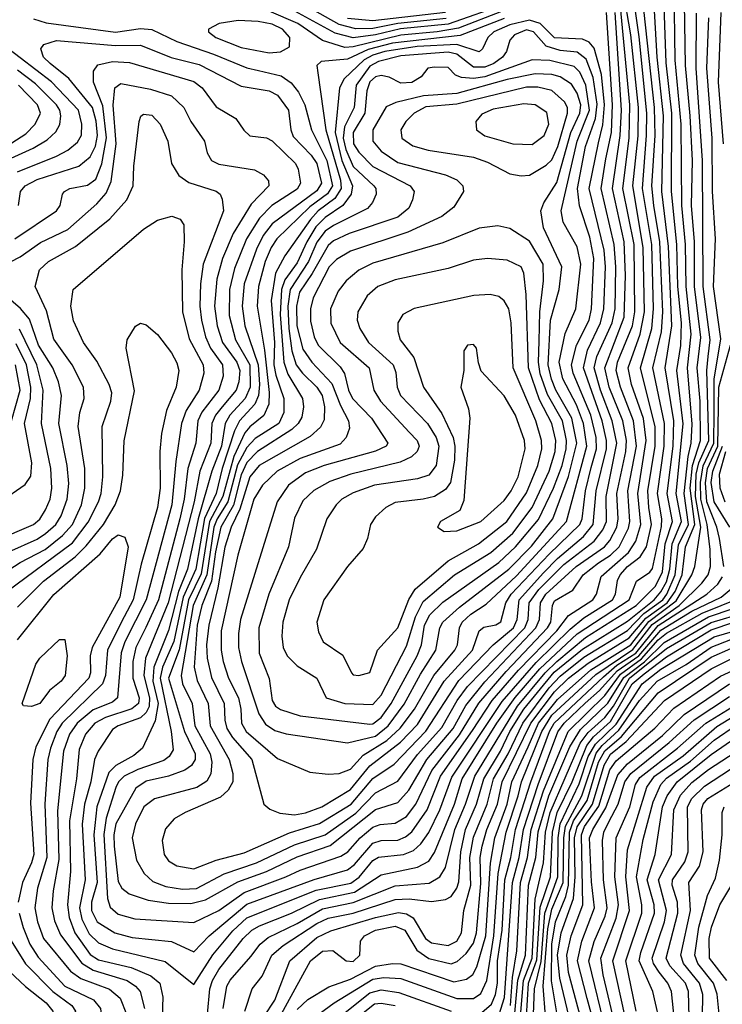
# Model space of a CAD drawing. Extents: x 997026 to 1115308, y 536381 to 619039.
# Tile 159 of 256: x 1017973 to 1020484, y 585480 to 588999. Entities that reach past the tile are written whole.
import ezdxf

# ---------------------------------------------------------------- set-up
doc = ezdxf.new("R2010")
doc.units = 0

msp = doc.modelspace()

# ---------------------------------------------------------------- linework, layer by layer
at = {"layer": '0CON20XD'}
for points in [[(1018696.8, 587615), (1018672.7, 587585), (1018659.4, 587555), (1018655.8, 587485), (1018616.4, 587385), (1018597, 587275), (1018503.6, 586915), (1018423.1, 586716.9), (1018416.3, 586655), (1018437, 586575), (1018436.2, 586543.8), (1018425, 586522.6), (1018405, 586503.8), (1018325.4, 586475), (1018305, 586461.8), (1018253.1, 586385), (1018240.2, 586355), (1018227.2, 586275), (1018204.7, 586195.3), (1018196, 586124), (1018207.4, 585925), (1018186.5, 585825), (1018194.5, 585784.5), (1018221.4, 585731.4), (1018255, 585700), (1018305, 585678.3), (1018493, 585633), (1018595, 585550), (1018663.4, 585656.6), (1018735, 585742.3), (1018785, 585788.3), (1019032.9, 585887.1), (1019156.9, 585913.1), (1019185.9, 585934.1), (1019235, 585993.8), (1019254.9, 586005.1), (1019345.3, 586014.7), (1019380.1, 586029.9), (1019407.3, 586052.7), (1019435, 586093.8), (1019475, 586174.3), (1019517.9, 586292.1), (1019698, 586562), (1019819.2, 586700.8), (1019940.1, 586819.9), (1019989.6, 586860.4), (1020091.6, 586925), (1020102.7, 586945), (1020110, 586995), (1020119.6, 587015), (1020145, 587044), (1020191.1, 587078.9), (1020213, 587115), (1020231.6, 587195), (1020222, 587255), (1020217.7, 587315), (1020244.6, 587475), (1020243.8, 587543.8), (1020191.6, 587755), (1020232.5, 587895), (1020238.9, 587965), (1020232, 588195), (1020198.6, 588395), (1020213.7, 588585), (1020214.3, 588665), (1020187.3, 588937.3), (1020159.2, 589129.2)], [(1018700.3, 585465), (1018713.7, 585545), (1018725, 585565.7), (1018798.9, 585651.1), (1018832.6, 585695), (1018861.2, 585718.8), (1018965, 585768.9), (1019055, 585821.4), (1019165, 585843.6), (1019315, 585902.8), (1019437, 585913), (1019474.7, 585935), (1019495, 585968.5), (1019528.6, 586105), (1019566.9, 586195), (1019599.6, 586295), (1019752, 586545), (1019850.9, 586665), (1019892.5, 586705), (1019995, 586790.7), (1020176.2, 586905), (1020245, 586973.6), (1020270.1, 587025), (1020280.6, 587125), (1020305.8, 587205), (1020286.8, 587305), (1020308.2, 587475), (1020310.6, 587565), (1020279.6, 587755), (1020304.4, 587905), (1020292.1, 588187.9), (1020267.7, 588385), (1020273.6, 588655), (1020251.3, 588865), (1020237.5, 589115)], [(1018778.1, 585455), (1018804.1, 585535), (1018839.5, 585580.5), (1018874.1, 585655), (1018915, 585689.5), (1019035, 585768.6), (1019075, 585787.3), (1019165, 585805.7), (1019315, 585853.9), (1019365, 585856.4), (1019445, 585846.8), (1019495, 585854.3), (1019515.4, 585864.6), (1019535, 585894.7), (1019542.2, 585917.8), (1019549.3, 586025), (1019566.4, 586105), (1019606.2, 586195), (1019631.6, 586285), (1019691.7, 586385), (1019725.2, 586455), (1019775.4, 586534.6), (1019883.7, 586666.3), (1019985, 586749.2), (1020145, 586848.7), (1020240.2, 586925), (1020265, 586953.4), (1020285, 586990.1), (1020297.1, 587035), (1020304.8, 587125), (1020337.9, 587205), (1020319.5, 587305), (1020344.1, 587554.1), (1020321.5, 587745), (1020335.6, 587834.4), (1020338.2, 587915), (1020324.8, 588044.8), (1020321.7, 588195), (1020302.8, 588385), (1020303.7, 588665), (1020283.8, 588845), (1020274.2, 589115)], [(1018845.9, 585435), (1018885, 585494.3), (1018938, 585635), (1019035, 585718.9), (1019085, 585742.8), (1019245, 585790.2), (1019327.3, 585807.3), (1019355, 585802.8), (1019379.1, 585789.1), (1019423.9, 585715), (1019445, 585699.5), (1019505, 585690.5), (1019535.1, 585704.9), (1019551.9, 585735), (1019560.4, 585815), (1019585.1, 585905), (1019582.4, 586005), (1019595, 586077.3), (1019644.2, 586195), (1019667, 586285), (1019719.2, 586375), (1019771, 586485), (1019865, 586610.8), (1019905, 586652.7), (1019989.8, 586720.2), (1020145, 586816.1), (1020204.1, 586875.9), (1020271.3, 586925), (1020286.5, 586945), (1020315.8, 587015), (1020328.2, 587121.8), (1020363.1, 587195), (1020347.4, 587305), (1020362.2, 587437.8), (1020372.7, 587485), (1020376.7, 587553.3), (1020360.3, 587755), (1020373.2, 587875), (1020354.6, 588045), (1020352.6, 588195), (1020339.7, 588335), (1020337.4, 588625), (1020316.4, 588853.6), (1020311.9, 589115)], [(1018867.7, 585372.3), (1019012.2, 585635), (1019055, 585669.2), (1019092.6, 585672.6), (1019140, 585635), (1019165, 585632.6), (1019188.4, 585655), (1019191.6, 585705), (1019205.3, 585725), (1019245, 585744.6), (1019315, 585759.6), (1019349.6, 585745), (1019392.9, 585672.9), (1019435, 585643.7), (1019515, 585624.8), (1019537.1, 585632.9), (1019568.9, 585661.1), (1019595, 585697.7), (1019606.2, 585735), (1019621.6, 585911.6), (1019619, 586005), (1019625.9, 586045), (1019642.6, 586105), (1019680.5, 586195), (1019698, 586275), (1019799.7, 586485), (1019885, 586596.2), (1019935.1, 586644.9), (1020005, 586699.4), (1020151, 586789), (1020210.8, 586859.2), (1020287.8, 586915), (1020315.5, 586955), (1020340.6, 587015), (1020353.1, 587115), (1020385.7, 587194.3), (1020369.5, 587325), (1020377.6, 587405), (1020406.8, 587495), (1020404.9, 587635.1), (1020394.6, 587755), (1020407, 587863), (1020385.1, 588045), (1020384.6, 588204.6), (1020374.6, 588334.6), (1020377.5, 588495), (1020369.7, 588655), (1020352.2, 588835), (1020348.1, 589135)], [(1017955, 588215.6), (1018104.5, 588315), (1018117.1, 588335), (1018125.4, 588374.6), (1018133.1, 588385), (1018152, 588395), (1018215, 588407.5), (1018245, 588429.2), (1018266.2, 588483.8), (1018283.6, 588576.4), (1018270.5, 588690.5), (1018237.2, 588775), (1018236.8, 588815), (1018252.6, 588837.4), (1018305, 588849.8), (1018365.7, 588845.7), (1018595, 588777.9), (1018624.7, 588755), (1018675, 588687.7), (1018745.6, 588645), (1018773.7, 588603.7), (1018795, 588583.8), (1018855, 588576.5), (1018875, 588566.2), (1018958.6, 588485), (1018968.4, 588465), (1018977, 588415), (1018965, 588393), (1018874.4, 588335), (1018830.4, 588289.6), (1018783.8, 588215), (1018740.9, 588109.1), (1018722.4, 588035), (1018721.9, 587941.9), (1018744.6, 587855), (1018795.6, 587765), (1018796.8, 587685), (1018779.3, 587645), (1018724.1, 587585), (1018706.9, 587555), (1018694.2, 587475), (1018659.9, 587385), (1018611, 587215), (1018572.2, 587035), (1018541.1, 586955), (1018504.4, 586815.6), (1018452, 586685), (1018448.6, 586635), (1018467.3, 586555), (1018457.2, 586492.8), (1018411.3, 586395), (1018380.5, 586369.5), (1018316.2, 586333.8), (1018291.6, 586308.4), (1018248.9, 586185), (1018237.8, 586085), (1018250.3, 585915), (1018229.6, 585845), (1018229.3, 585815), (1018250.2, 585775), (1018312.5, 585735), (1018375, 585718.8), (1018515, 585704), (1018595, 585667.8), (1018649.6, 585725), (1018785, 585837.9), (1019025, 585925.6), (1019145, 585960), (1019170.1, 585979.9), (1019235, 586055.4), (1019265, 586064.6), (1019325, 586066.6), (1019352, 586078), (1019375, 586096.7), (1019429.1, 586175), (1019477, 586295), (1019591.1, 586458.9), (1019661.4, 586565), (1019756.1, 586673.9), (1019893.1, 586815), (1019935, 586869.4), (1020021.9, 586925), (1020034.1, 586945), (1020051.2, 587008.8), (1020148.6, 587095), (1020175.5, 587134.5), (1020192.7, 587195), (1020181.9, 587305), (1020212, 587495), (1020202.8, 587572.8), (1020160.3, 587695), (1020148.3, 587755), (1020190.4, 587875), (1020205.8, 587955), (1020202, 588185), (1020164.6, 588405), (1020183.2, 588583.2), (1020184.3, 588685), (1020157.4, 588945), (1020129.5, 589105)], [(1017968.5, 588335), (1017975.9, 588385), (1017992.9, 588405), (1018035, 588427), (1018184.6, 588475.4), (1018225, 588508.9), (1018243.7, 588546.3), (1018250.5, 588585), (1018245.7, 588635.7), (1018233, 588685), (1018148.8, 588788.8), (1018081.9, 588841.9), (1018058.4, 588865), (1018048.2, 588895), (1018059.8, 588910.2), (1018105, 588923.8), (1018315, 588906.6), (1018405, 588907.5), (1018513.9, 588863.9), (1018615, 588838), (1018765, 588761), (1018865, 588744.8), (1018895, 588728.7), (1018933.8, 588675), (1018942.1, 588605), (1018951, 588581), (1019015, 588514), (1019034.6, 588485), (1019051.3, 588415), (1019035, 588387.3), (1018875, 588269.7), (1018843, 588227), (1018819.1, 588179.1), (1018775.8, 588054.2), (1018768.5, 587975), (1018778.2, 587905), (1018824.9, 587765), (1018830.1, 587695), (1018826.6, 587655), (1018813.9, 587625), (1018758.7, 587565), (1018740.5, 587529.5), (1018696.9, 587395), (1018675.2, 587305), (1018633.8, 587216.2), (1018602.9, 587035), (1018557.8, 586935), (1018523.7, 586776.3), (1018483.8, 586685), (1018475.2, 586645.2), (1018514.8, 586455.2), (1018521.1, 586388.9), (1018507.5, 586365), (1018488.5, 586351.5), (1018395, 586319.5), (1018346.6, 586295), (1018326.6, 586275), (1018316.9, 586255), (1018282.2, 586145), (1018273.9, 586086.1), (1018287.3, 585857.3), (1018296.7, 585826.7), (1018325, 585801.6), (1018385, 585784.8), (1018595, 585771.7), (1018685, 585814.8), (1018775, 585879.8), (1018924.2, 585935.8), (1018975, 585959.5), (1019121.1, 586008.9), (1019145.6, 586025), (1019189.4, 586075), (1019235, 586113.1), (1019261.9, 586121.9), (1019315, 586126.6), (1019355, 586151.1), (1019388.3, 586195), (1019445.8, 586315), (1019545, 586442.8), (1019613.8, 586556.2), (1019711.3, 586668.7), (1019859.9, 586825), (1019871, 586845), (1019877.3, 586905), (1019885, 586921.4), (1019949.7, 586960.3), (1019986.8, 587015), (1020042, 587058), (1020084.6, 587085.4), (1020115.6, 587115), (1020148.8, 587181.2), (1020153.2, 587205), (1020146.6, 587315), (1020177.2, 587475), (1020167, 587565), (1020120.9, 587685), (1020105.3, 587745), (1020109.6, 587775), (1020163.1, 587905), (1020172.2, 587955), (1020169.8, 588195), (1020128.2, 588395), (1020151.2, 588575), (1020153.9, 588693.9), (1020120.1, 589045)], [(1019715, 589056.3), (1019505, 588983.1), (1019334.5, 588965.5), (1019245, 588944.8), (1019165, 588934.1), (1019100.6, 588950.6), (1018943.4, 589036.6)], [(1019496.8, 589003.2), (1019324.7, 588985.3), (1019235, 588967.8), (1019175, 588965.5), (1019115, 588981.9), (1018997.5, 589047.5)], [(1018021.9, 589001.9), (1018067.5, 588987.5), (1018315, 588954.7), (1018405, 588966.8), (1018445, 588964.1), (1018535, 588920.5), (1018666.1, 588876.1), (1018785, 588826.2), (1018826.9, 588816.9), (1018907.9, 588797.9), (1018942.8, 588772.8), (1018970, 588740), (1018992, 588695), (1019015.9, 588605), (1019070.8, 588495), (1019090.5, 588405), (1019073.4, 588376.6), (1019010.2, 588329.8), (1018892.3, 588215), (1018872.1, 588185), (1018850.9, 588135), (1018826.2, 588045), (1018821.4, 587975), (1018847.7, 587817.7), (1018864.1, 587665.9), (1018862.9, 587625), (1018845.8, 587584.2), (1018795, 587543.9), (1018777.6, 587522.4), (1018738.1, 587438.1), (1018699.3, 587295), (1018651.6, 587205), (1018621.5, 587018.5), (1018576.2, 586925), (1018542.9, 586747.1), (1018505.4, 586645), (1018561.8, 586455), (1018600.3, 586375), (1018600.7, 586355), (1018587.2, 586332.8), (1018562.9, 586317.1), (1018504.9, 586295.1), (1018425, 586277.3), (1018387.8, 586252.2), (1018316.1, 586125), (1018309, 586085), (1018310.5, 586045), (1018325, 585919.1), (1018337.9, 585895), (1018364.2, 585874.2), (1018431.8, 585851.8), (1018505, 585841), (1018585, 585840.4), (1018636.8, 585853.2), (1018753.1, 585916.9), (1018855.6, 585954.4), (1018965, 586007.2), (1019083.2, 586046.8), (1019245, 586175.4), (1019325, 586200.7), (1019364.4, 586245.6), (1019427.6, 586355), (1019522.1, 586465), (1019567.3, 586547.3), (1019635, 586632), (1019818.2, 586825), (1019830.9, 586855), (1019834.5, 586915), (1019853.5, 586945), (1019961.4, 587045), (1020063.1, 587115), (1020082.5, 587137.5), (1020107, 587185), (1020112.1, 587215), (1020107.5, 587305), (1020139.4, 587455), (1020141.7, 587495), (1020128.9, 587565), (1020080.2, 587685), (1020064, 587755), (1020133.8, 587935), (1020138.3, 588085), (1020133.6, 588205), (1020091.3, 588395), (1020119.7, 588585), (1020123.8, 588675), (1020101.1, 589025)], [(1018555, 585891.7), (1018605, 585894.1), (1018703.6, 585946.4), (1018819.2, 585985), (1018955, 586049.8), (1019065, 586085.6), (1019175, 586162.9), (1019245, 586235.5), (1019325, 586277), (1019395, 586373.1), (1019481.5, 586468.5), (1019536.4, 586565), (1019573.7, 586615), (1019778, 586825), (1019790, 586855), (1019793.5, 586915), (1019828.3, 586961.7), (1019918.2, 587051.8), (1020026.6, 587135), (1020057.7, 587175), (1020070.4, 587205), (1020068.9, 587295), (1020107.2, 587485), (1020091, 587565), (1020048.5, 587675), (1020026.2, 587755), (1020035.6, 587794.4), (1020090.2, 587915), (1020101, 587965), (1020103.7, 588115), (1020098, 588195), (1020051.3, 588395), (1020068.5, 588501.5), (1020088, 588595), (1020092.1, 588695), (1020070.9, 589025)], [(1018644, 585445), (1018652.4, 585535), (1018661.5, 585565), (1018685, 585604), (1018771.8, 585715), (1018803.2, 585745), (1018830.2, 585759.8), (1018945, 585805.3), (1019045, 585854.7), (1019169.4, 585880.6), (1019265, 585942.3), (1019395, 585969.8), (1019435, 585991.7), (1019455, 586022.2), (1019526.8, 586195), (1019554.5, 586285), (1019677.8, 586485), (1019743.7, 586576.3), (1019831.8, 586678.2), (1019965, 586803.5), (1020151.8, 586925), (1020178.1, 586991.9), (1020225, 587023.8), (1020235, 587037.2), (1020267.4, 587187.4), (1020268.2, 587215), (1020252.3, 587305), (1020276.8, 587475), (1020277.5, 587555), (1020235.8, 587755), (1020266.8, 587883.2), (1020271.5, 587955), (1020261.2, 588205), (1020239.8, 588335), (1020232.5, 588405), (1020244.2, 588585), (1020242.3, 588685), (1020203.3, 589035)], [(1019695, 589027.5), (1019541, 588969), (1019465, 588954.9), (1019335, 588943.6), (1019165, 588901.2), (1019135, 588899.4), (1019054.7, 588924.7), (1018966.8, 588985), (1018865, 589028.8)], [(1018965, 585461.5), (1019003.2, 585496.8), (1019078.1, 585541.9), (1019155, 585570.1), (1019245, 585616.5), (1019305, 585625.8), (1019335, 585624.3), (1019525, 585560.2), (1019570.3, 585569.7), (1019593.2, 585586.8), (1019606.6, 585613.4), (1019638.6, 585725), (1019655.3, 585984.7), (1019671.7, 586075), (1019715.1, 586195), (1019732.5, 586275), (1019790, 586400), (1019827.1, 586485), (1019895, 586569.2), (1020014.3, 586675), (1020157.5, 586765), (1020222.1, 586847.9), (1020318.8, 586921.2), (1020375.9, 587015), (1020386, 587045), (1020407.2, 587185), (1020388.7, 587295), (1020391.4, 587375), (1020400, 587415), (1020435.7, 587495), (1020428.5, 587745), (1020434, 587795), (1020441.2, 587855), (1020415.9, 588045), (1020413.8, 588495), (1020390.8, 588825), (1020392.5, 589022.5)], [(1019495.3, 589024.7), (1019235, 588994.3), (1019145, 589003.2)], [(1020488.1, 588555), (1020470.4, 588775), (1020479.7, 589025)], [(1019705, 589003.1), (1019547.2, 588942.8), (1019305, 588914.9), (1019218.2, 588891.8), (1019145, 588857.4), (1019050.7, 588849.3), (1019035.6, 588835), (1019038.2, 588808.2), (1019067.3, 588605), (1019119.2, 588425), (1019122.1, 588395), (1019099.9, 588360.1), (1019040, 588315), (1019011.9, 588285), (1018920.9, 588155), (1018887.7, 588092.3), (1018872.3, 587995), (1018883.2, 587845), (1018881.7, 587765), (1018888.4, 587728.4), (1018917.6, 587645), (1018917.6, 587595), (1018898.6, 587555), (1018815, 587502.3), (1018785, 587469.6), (1018751.7, 587408.3), (1018732.8, 587335), (1018716.3, 587275), (1018678.6, 587215), (1018667.2, 587185), (1018641.9, 587015), (1018593.2, 586905), (1018549.5, 586655), (1018554.5, 586625), (1018589.7, 586555), (1018599.2, 586475), (1018653.6, 586375), (1018659.3, 586345), (1018656.2, 586303.8), (1018642.2, 586277.8), (1018606.2, 586255), (1018455, 586214), (1018416.8, 586185), (1018386.6, 586125), (1018375.2, 586075), (1018390, 585995), (1018417.4, 585947.4), (1018449.1, 585919.1), (1018495, 585900.8), (1018555, 585891.7)], [(1018595, 585964.3), (1018675, 585994.8), (1018775, 586021.2), (1018937.6, 586092.4), (1019045, 586125.9), (1019158.2, 586195), (1019235, 586286.5), (1019311.6, 586338.4), (1019425, 586456.2), (1019543, 586637), (1019665.4, 586764.6), (1019738.2, 586825), (1019751.2, 586855), (1019758.3, 586925), (1019845, 587021.3), (1019895, 587073.6), (1019988.2, 587151.8), (1020023, 587195), (1020033.8, 587315), (1020070.6, 587465), (1020070.8, 587495), (1020055.3, 587565), (1019987.8, 587755), (1020002.8, 587817.2), (1020048.8, 587915), (1020061.2, 587965), (1020066.8, 588115), (1020061.9, 588175), (1020007.9, 588395), (1020041.4, 588558.6), (1020057.4, 588622.6), (1020063.6, 588695), (1020052.3, 588802.3), (1020026.8, 588896.8), (1020008.1, 588918.1), (1019985, 588929.5), (1019885, 588934.2), (1019833.4, 588985), (1019795, 588996.6), (1019725, 588980.6), (1019667.5, 588955), (1019646.4, 588935), (1019627.3, 588895), (1019615, 588884.2), (1019535, 588910), (1019393.4, 588903.4), (1019277.7, 588885), (1019235, 588872.3), (1019204.4, 588855), (1019132.7, 588787.3), (1019115.8, 588755), (1019100.7, 588595), (1019124.9, 588495.1), (1019161.9, 588405), (1019157.3, 588375), (1019128.2, 588335), (1019065, 588292.2), (1019031.6, 588258.4), (1018998.8, 588205), (1018965, 588129.8), (1018920.5, 588069.5), (1018908.6, 588035), (1018904.5, 587945), (1018917.2, 587775), (1018931.4, 587731.4), (1018983.7, 587645), (1018987.7, 587615), (1018981.3, 587578.7), (1018968, 587555), (1018946.1, 587533.9), (1018823.4, 587455), (1018785, 587416.2), (1018765, 587372.2), (1018736.6, 587263.4), (1018692.3, 587185), (1018673.1, 587096.9), (1018658.5, 586991.5), (1018624.5, 586905), (1018607.2, 586835), (1018596.9, 586685), (1018607.6, 586637.6), (1018646.9, 586555), (1018653.2, 586475), (1018721.5, 586355), (1018735.2, 586305), (1018735.2, 586275), (1018718.4, 586245), (1018690.5, 586219.5), (1018564.5, 586165.5), (1018525, 586142.7), (1018493.6, 586106.4), (1018481.8, 586065), (1018489.7, 586015), (1018505, 585992.3), (1018535, 585974.7), (1018595, 585964.3)], [(1018865, 588880.6), (1018905, 588883.6), (1018937.9, 588902.1), (1018938.2, 588935), (1018912.4, 588965), (1018875, 588982.7), (1018825, 588992.2), (1018754.3, 588995.7), (1018685.7, 588985), (1018647.5, 588965), (1018647.3, 588955), (1018673.6, 588935), (1018765, 588899.7), (1018865, 588880.6)], [(1018985, 585402.8), (1019097, 585485), (1019235, 585569.9), (1019275, 585576), (1019335, 585571.5), (1019535, 585500.9), (1019595, 585500.2), (1019621.7, 585518.3), (1019642.4, 585565), (1019667.4, 585725), (1019683.2, 585946.8), (1019712, 586095), (1019754.5, 586224.5), (1019766.8, 586275), (1019839.3, 586455), (1019875, 586512.6), (1020032, 586658), (1020165, 586747.4), (1020233.4, 586836.6), (1020330.4, 586905), (1020411.4, 586985), (1020433.7, 587015), (1020442.4, 587045), (1020440.9, 587105), (1020429.6, 587195), (1020407.8, 587285), (1020406.3, 587345), (1020415.7, 587404.3), (1020453.8, 587485), (1020454.7, 587595.3), (1020455.7, 587714.3), (1020478.6, 587858.6), (1020452.4, 588045), (1020459.6, 588215), (1020449.4, 588385), (1020447.6, 588575), (1020429.4, 588825), (1020435.8, 589005)], [(1018955, 586157.2), (1018995, 586163.6), (1019053.3, 586185), (1019155, 586248), (1019225, 586332.6), (1019333.8, 586416.2), (1019395, 586479.2), (1019490.4, 586635), (1019591.8, 586745), (1019615.4, 586815), (1019631.9, 586828.1), (1019675, 586836.1), (1019693.2, 586846.8), (1019711, 586915), (1019729.8, 586945), (1019865, 587088.8), (1019974.9, 587195), (1019983.4, 587215), (1019995.1, 587315), (1020015, 587398.4), (1020034.4, 587465), (1020033.7, 587505), (1020013.9, 587585), (1019951.3, 587735), (1019945.3, 587765), (1019962.9, 587835), (1020008.2, 587925), (1020016.7, 587965), (1020024.7, 588145), (1020011, 588221), (1019974, 588334), (1019967.1, 588395), (1019994.9, 588545.1), (1020031, 588645), (1020036.9, 588696.9), (1020022.6, 588792.6), (1019997.4, 588857.4), (1019965, 588882.1), (1019905, 588889.2), (1019854.4, 588904.4), (1019810, 588955), (1019785, 588962), (1019741.9, 588945), (1019724.3, 588925), (1019712.4, 588885), (1019698.3, 588865), (1019667.9, 588842.1), (1019635, 588828.8), (1019595, 588828.9), (1019535.2, 588875.2), (1019505, 588882.3), (1019335, 588869.2), (1019255, 588849), (1019225, 588832.6), (1019175.3, 588765), (1019167.9, 588685), (1019133.9, 588616.1), (1019129.5, 588575), (1019138.5, 588535), (1019165, 588474.1), (1019238.4, 588405), (1019245.3, 588395), (1019246.6, 588375), (1019234.1, 588345), (1019216, 588324), (1019095, 588263.6), (1019065, 588242.4), (1019035, 588203.8), (1019005.1, 588135.1), (1018939.3, 588035), (1018931.9, 587975), (1018934.5, 587895), (1018945.5, 587815.5), (1018961.4, 587765), (1018983.2, 587735), (1019035.2, 587685), (1019053.6, 587655), (1019062.9, 587615), (1019061.7, 587568.3), (1019047.6, 587542.4), (1019010.7, 587509.3), (1018828.4, 587405), (1018795, 587365.2), (1018760.2, 587249.8), (1018728.9, 587185), (1018706.3, 587113.7), (1018681.5, 586968.5), (1018648.5, 586835), (1018641.2, 586765), (1018643.1, 586716.9), (1018658.2, 586648.2), (1018704, 586555), (1018706.3, 586495), (1018713.7, 586465), (1018733.3, 586433.3), (1018802.4, 586355), (1018845.4, 586195.4), (1018866.7, 586176.7), (1018903.2, 586163.2), (1018955, 586157.2)], [(1017965, 588454.5), (1018105, 588510.7), (1018145, 588532.4), (1018179.4, 588560.6), (1018193.5, 588586.5), (1018194.8, 588625), (1018182.7, 588675), (1018087, 588777), (1017918.3, 588905)], [(1019075, 586301.8), (1019115, 586304.2), (1019155, 586320.5), (1019200.4, 586369.6), (1019285, 586422.9), (1019332.9, 586467.1), (1019384.6, 586535), (1019453, 586655), (1019528.7, 586745), (1019537.5, 586765), (1019544.8, 586825), (1019554.8, 586845), (1019585, 586873.8), (1019640.5, 586909.5), (1019748.6, 587011.4), (1019927.4, 587205), (1020000.1, 587475), (1019988.1, 587555), (1019962.8, 587622.8), (1019914.4, 587715), (1019900.8, 587775), (1019922.4, 587877.6), (1019960.2, 587965), (1019979.2, 588125), (1019965, 588187.5), (1019915.2, 588275), (1019908.3, 588315), (1019965.1, 588565), (1020010.1, 588675), (1019997, 588765), (1019975, 588811), (1019955, 588831.2), (1019867.4, 588852.6), (1019805, 588855.2), (1019635.9, 588795), (1019595, 588788.5), (1019552, 588792), (1019530.7, 588800.7), (1019505, 588828.2), (1019455, 588829.6), (1019431.2, 588825), (1019408, 588795), (1019375, 588774.7), (1019335, 588772.2), (1019293.7, 588793.7), (1019265, 588798.8), (1019245, 588794.5), (1019225, 588776.6), (1019213.2, 588745), (1019206.2, 588665), (1019164.7, 588595), (1019166.2, 588555), (1019185, 588525.2), (1019235, 588473.5), (1019368.9, 588405), (1019382.7, 588385), (1019377.3, 588355), (1019364, 588325), (1019325, 588293.2), (1019151.1, 588235), (1019095, 588208.3), (1019075, 588191.9), (1019018.7, 588091.3), (1018972.5, 588025), (1018962.9, 587975), (1018964, 587904), (1018985, 587821.6), (1019017.3, 587775), (1019088.2, 587698.2), (1019119.3, 587619.3), (1019148.5, 587565), (1019151.4, 587538.6), (1019140.4, 587505), (1019118, 587482), (1018975, 587430), (1018893.2, 587385), (1018840.7, 587335), (1018809.7, 587285), (1018752.1, 587085), (1018693.5, 586815), (1018693.2, 586745), (1018699.8, 586705), (1018719.7, 586645), (1018755, 586574.6), (1018763.1, 586535), (1018766.1, 586485), (1018782, 586455), (1018895, 586358.7), (1019009.4, 586309.4), (1019075, 586301.8)], [(1017865, 588468.9), (1018020.9, 588539.1), (1018071.2, 588568.8), (1018102.6, 588597.4), (1018115.9, 588624.1), (1018119.8, 588655), (1018116.8, 588675), (1018104.8, 588695), (1018029.2, 588769.2), (1017965, 588818.9)], [(1019145, 586414.3), (1019245, 586438.4), (1019290.4, 586475), (1019347.4, 586552.6), (1019405, 586659.8), (1019460.8, 586745), (1019474.5, 586825), (1019484.8, 586845), (1019545, 586899.7), (1019720.7, 587035), (1019802.4, 587117.6), (1019878.8, 587215), (1019934, 587366), (1019964.6, 587485), (1019946, 587575), (1019889.5, 587675), (1019873.8, 587713.8), (1019861.6, 587765), (1019870.7, 587925), (1019901.5, 588035), (1019910.4, 588115), (1019844.8, 588255), (1019835.5, 588315), (1019846.2, 588343.8), (1019892.9, 588417.1), (1019943.4, 588595), (1019975.4, 588665), (1019978.5, 588695), (1019965, 588735.9), (1019945, 588768.3), (1019905, 588794.6), (1019875, 588803.3), (1019815, 588805.3), (1019715.2, 588784.8), (1019535, 588734.5), (1019416.7, 588726.7), (1019317.8, 588702.2), (1019283.1, 588686.9), (1019234.8, 588605), (1019235.2, 588565), (1019265, 588528.6), (1019325, 588488.1), (1019494.4, 588444.4), (1019535, 588426.4), (1019556.9, 588405), (1019558.9, 588385), (1019525, 588328.2), (1019482.2, 588295), (1019360.8, 588239.2), (1019155, 588171.1), (1019105, 588141.2), (1019079.5, 588115), (1019021.5, 588005), (1019012.3, 587965), (1019011.8, 587921.8), (1019025.1, 587865.1), (1019040.2, 587835), (1019118.5, 587758.5), (1019133.7, 587733.7), (1019148.7, 587675), (1019162.8, 587645), (1019230.7, 587575), (1019288.8, 587485), (1019282.7, 587475), (1019245, 587457.2), (1019060.9, 587405), (1018995, 587378.8), (1018934.3, 587335), (1018893.5, 587275), (1018762.4, 586855), (1018754.8, 586805.2), (1018754.8, 586755), (1018765.2, 586705), (1018827.9, 586517.9), (1018851.5, 586481.5), (1018885, 586458.3), (1018925, 586446.9), (1019145, 586414.3)], [(1017905.5, 588115), (1017975, 588151.3), (1018047.7, 588202.3), (1018145, 588248.9), (1018249.2, 588340.8), (1018281.8, 588378.2), (1018299.3, 588420.7), (1018318.1, 588555), (1018307.1, 588692.9), (1018313, 588755), (1018335, 588771.2), (1018441, 588751), (1018515, 588726.5), (1018560, 588685), (1018585.2, 588635.2), (1018633.1, 588565), (1018642.6, 588522.6), (1018658.6, 588495), (1018685, 588482), (1018811.7, 588461.7), (1018844.2, 588444.2), (1018862.3, 588422.3), (1018863.3, 588405), (1018800.5, 588339.5), (1018736.4, 588235), (1018697.4, 588145), (1018678.1, 588071.9), (1018669.3, 587975), (1018678.5, 587905), (1018698, 587845), (1018748.7, 587775), (1018759.6, 587745), (1018756.6, 587705), (1018746.2, 587675), (1018696.8, 587615)], [(1017945, 588559.1), (1017995, 588590.4), (1018027.8, 588625), (1018047.5, 588665), (1018036.6, 588695), (1017968.6, 588765)], [(1019765, 588440.4), (1019795, 588442.5), (1019855, 588478.9), (1019875, 588498.4), (1019896.9, 588545), (1019930.5, 588665), (1019931.1, 588685), (1019920.5, 588705), (1019875, 588746.2), (1019825, 588757), (1019785, 588757.4), (1019535, 588697.3), (1019425, 588687.1), (1019382.4, 588665), (1019353.4, 588635), (1019335.3, 588605), (1019338.9, 588575), (1019377.7, 588547.7), (1019432.9, 588532.9), (1019595, 588507.7), (1019645, 588490), (1019725, 588447.9), (1019765, 588440.4)], [(1019805, 588552.7), (1019847.9, 588585), (1019863.9, 588625), (1019856.9, 588666.9), (1019815.5, 588695), (1019775, 588698), (1019665, 588678.4), (1019625, 588661.5), (1019603.1, 588635), (1019605.7, 588605), (1019635, 588584), (1019735, 588555.3), (1019805, 588552.7)], [(1017868.7, 586991.3), (1017975, 587058.7), (1018063.5, 587105), (1018126.1, 587155), (1018161.6, 587195), (1018193.5, 587265), (1018205.8, 587325), (1018205.5, 587395), (1018182.1, 587545), (1018187.3, 587595), (1018203, 587645), (1018200.7, 587685), (1018160, 587765), (1018095, 587856.5), (1018068.7, 587958.7), (1018028.2, 588045), (1018044, 588105), (1018076.2, 588135), (1018172.2, 588187.8), (1018295, 588286.9), (1018355.9, 588355), (1018378.4, 588405), (1018380.5, 588475), (1018399.5, 588635), (1018405.6, 588654.4), (1018415, 588661.4), (1018445, 588657.8), (1018475.6, 588625), (1018502.2, 588565), (1018515.4, 588485), (1018542, 588442), (1018577.2, 588417.2), (1018675, 588386.2), (1018688.9, 588375), (1018697.1, 588357.1), (1018701.2, 588315), (1018628.7, 588125), (1018618.7, 588055), (1018617.4, 587975), (1018622.2, 587925), (1018637, 587865), (1018654.9, 587825), (1018697.3, 587765), (1018700.2, 587725), (1018684.5, 587675), (1018624.4, 587595.6), (1018609.5, 587565), (1018603.1, 587485), (1018574, 587395), (1018560.8, 587285), (1018545.2, 587214.8), (1018469.1, 586925), (1018423.5, 586826.5), (1018388.1, 586755), (1018377.6, 586705), (1018377.4, 586645), (1018400, 586575), (1018397.9, 586555), (1018373.7, 586536.3), (1018279.7, 586505), (1018241.1, 586485), (1018207.6, 586445), (1018185, 586390.5), (1018175.4, 586285), (1018150.9, 586135), (1018155.1, 585954.9), (1018143.4, 585835), (1018149.5, 585789.5), (1018169.9, 585735), (1018225, 585657.8), (1018255, 585639), (1018370.8, 585610.8), (1018442, 585582), (1018473.8, 585555), (1018484.8, 585505.2)], [(1017927.5, 586955), (1018161.3, 587128.7), (1018217.5, 587202.5), (1018254.8, 587275), (1018263.9, 587305), (1018269.8, 587365), (1018267.7, 587545), (1018298.4, 587635), (1018301.9, 587665), (1018292.3, 587695), (1018248.3, 587778.3), (1018200.9, 587845), (1018165, 587922), (1018156.2, 587975), (1018164.4, 588035), (1018415, 588250), (1018465, 588282.5), (1018516.4, 588296.4), (1018546.3, 588286.3), (1018559.4, 588265), (1018560.7, 588205), (1018552, 588105), (1018554.8, 587954.8), (1018578.2, 587858.2), (1018628.9, 587765), (1018631.5, 587735), (1018614.4, 587675), (1018568.2, 587601.8), (1018551.1, 587555), (1018530.6, 587419.4), (1018517.3, 587265), (1018424.9, 586925.1), (1018349.2, 586775), (1018335.5, 586735.5), (1018322.7, 586575), (1018305, 586559.5), (1018235, 586531.9), (1018178.9, 586485), (1018151.3, 586445), (1018129.7, 586385), (1018108.4, 586171.6), (1018112.5, 585997.5), (1018092.3, 585885), (1018088, 585825), (1018097.7, 585777.7), (1018118.4, 585728.4), (1018195, 585626.6), (1018235, 585601.4), (1018356.5, 585565), (1018386.8, 585545), (1018403, 585525), (1018418.5, 585465)], [(1019225, 586480.6), (1019235, 586482.1), (1019264.5, 586505), (1019300.6, 586555), (1019393.2, 586725), (1019408.6, 586765), (1019419.8, 586835), (1019438.5, 586871.5), (1019485, 586916.5), (1019685, 587059.3), (1019745.7, 587115), (1019827.3, 587212.7), (1019881.5, 587325), (1019911.5, 587405), (1019926.5, 587465), (1019927.6, 587495), (1019912.6, 587565), (1019859.1, 587659.1), (1019833.4, 587733.4), (1019827.3, 587775), (1019829.7, 587849.7), (1019831.6, 587955), (1019845.4, 588065), (1019844.3, 588125), (1019795, 588206.6), (1019725, 588252.3), (1019682.2, 588262.2), (1019615, 588254.1), (1019485, 588201.6), (1019235, 588128.3), (1019185, 588103.1), (1019139.4, 588065), (1019111.1, 588028.9), (1019084.4, 587965), (1019084.5, 587914.5), (1019118.6, 587845), (1019222.3, 587755), (1019239, 587675), (1019262, 587635), (1019365.2, 587525), (1019393.9, 587495), (1019400.7, 587475), (1019393.2, 587455), (1019373.7, 587436.3), (1019332.6, 587417.4), (1019156.1, 587373.9), (1019081.4, 587348.6), (1019023.8, 587316.2), (1018985, 587279.6), (1018955, 587216.9), (1018933.9, 587115), (1018863.7, 586945), (1018828.1, 586825), (1018829.2, 586735), (1018864.1, 586644.1), (1018875.2, 586565.2), (1018887.3, 586545), (1018905, 586533.5), (1018975, 586511.2), (1019225, 586480.6)], [(1019235, 586551.5), (1019265, 586584.3), (1019355, 586759.7), (1019388.2, 586865), (1019415, 586919), (1019527.4, 587015), (1019656.8, 587095), (1019735, 587163.9), (1019805, 587254.8), (1019865.3, 587385), (1019886.5, 587455), (1019889.3, 587495), (1019875.3, 587555), (1019830.4, 587640.4), (1019791.1, 587755), (1019783.6, 588016.4), (1019775, 588093.3), (1019765.2, 588115.2), (1019715, 588139.8), (1019645.3, 588144.7), (1019595, 588139.7), (1019505, 588110), (1019315, 588068.9), (1019253.6, 588045), (1019215, 588011.5), (1019181.6, 587955), (1019179.4, 587925), (1019188.2, 587895), (1019220, 587845), (1019307.8, 587765), (1019317.9, 587737.9), (1019322.3, 587685), (1019334.3, 587655), (1019430, 587555), (1019461.2, 587505), (1019471.3, 587475), (1019461.1, 587405), (1019435, 587370.7), (1019395, 587357.4), (1019241.1, 587335), (1019165, 587308), (1019124.6, 587285), (1019103.8, 587265), (1019071.1, 587215), (1019033.9, 587106.1), (1018975, 587005.5), (1018936.1, 586925), (1018913.9, 586845), (1018910.2, 586795), (1018914.2, 586755), (1018929.4, 586725), (1018965, 586689.1), (1019035.5, 586645), (1019068, 586575), (1019135, 586555.2), (1019235, 586551.5)], [(1017933.7, 587096.3), (1018035, 587142), (1018065, 587162.5), (1018102.2, 587195), (1018121.2, 587225), (1018142.9, 587285), (1018148.5, 587341.5), (1018143, 587405), (1018112.3, 587555), (1018122.7, 587655), (1018111.7, 587705), (1018091.3, 587755), (1018040.7, 587835), (1018008.3, 587928.3), (1017976, 587966), (1017896.4, 588035)], [(1019185, 586654.4), (1019225, 586666.2), (1019251.5, 586745), (1019325, 586824.7), (1019363.3, 586926.7), (1019386.6, 586963.4), (1019505, 587064.8), (1019612.7, 587125), (1019713.8, 587205), (1019785, 587307.3), (1019824.4, 587405), (1019839.2, 587465), (1019838.5, 587495), (1019818.1, 587565), (1019736.3, 587755), (1019729.8, 587915), (1019720.7, 587965), (1019705, 587993.6), (1019685, 588009.6), (1019655, 588016.2), (1019596.7, 588013.3), (1019383, 587967), (1019342.5, 587945), (1019324.4, 587915), (1019324.6, 587885), (1019333.1, 587855), (1019382, 587792), (1019416.8, 587685), (1019481.4, 587591.4), (1019521.9, 587505), (1019528.1, 587475), (1019527.1, 587425), (1019513, 587345), (1019495, 587320), (1019455, 587295.2), (1019415.2, 587284.8), (1019315, 587273.3), (1019281.4, 587255), (1019245, 587222.2), (1019226.4, 587195), (1019216.5, 587145), (1019200.9, 587109.1), (1019145, 587044.3), (1019060.4, 586925), (1019035.5, 586845.5), (1019040.5, 586810.5), (1019058.1, 586775), (1019127.6, 586727.6), (1019158.6, 586665), (1019165, 586657.5), (1019185, 586654.4)], [(1017885, 587136.1), (1018022.2, 587195), (1018045, 587214.2), (1018065, 587246.8), (1018081.7, 587285), (1018088.4, 587325), (1018084.8, 587395), (1018050.8, 587555), (1018056.8, 587675), (1018033.7, 587765), (1017972.3, 587892.3)], [(1017965, 586898.9), (1018058.5, 586991.5), (1018171.2, 587078.8), (1018211.1, 587118.9), (1018272.2, 587195), (1018314.1, 587265), (1018333.7, 587315), (1018341.2, 587371.2), (1018346.6, 587493.4), (1018382.7, 587672.7), (1018353.1, 587825), (1018357.1, 587855), (1018387.1, 587902.9), (1018405, 587913.8), (1018425, 587908), (1018465, 587874), (1018515, 587808.5), (1018535, 587772.9), (1018541.4, 587745), (1018532.6, 587685), (1018498, 587602), (1018479.8, 587520.2), (1018473.9, 587455), (1018475.4, 587325), (1018465.1, 587254.9), (1018407.5, 587052.5), (1018378.7, 586925), (1018335.2, 586844.8), (1018286.8, 586745), (1018279.5, 586655), (1018269.3, 586625), (1018124.3, 586485), (1018106.1, 586455), (1018083.1, 586395), (1018073.6, 586355), (1018062.3, 586195), (1018070.1, 586005), (1018036.9, 585895), (1018027.1, 585825), (1018036, 585775), (1018058.4, 585715), (1018155, 585598), (1018191.8, 585571.8), (1018293.7, 585533.7), (1018332.1, 585502.1), (1018354.5, 585445)], [(1017903.2, 587275), (1017993, 587337), (1018013, 587367), (1018016.5, 587415), (1017990.4, 587555), (1018011.5, 587645), (1018012.7, 587685), (1017996.9, 587765), (1017960.2, 587839.8)], [(1019490, 587170), (1019535, 587171.9), (1019620.8, 587205), (1019705, 587280.2), (1019730.2, 587315), (1019755, 587365.4), (1019779.3, 587465), (1019777.1, 587495), (1019744.8, 587585), (1019705, 587654.6), (1019622.4, 587742.4), (1019612.3, 587772.3), (1019605.8, 587825), (1019595, 587838), (1019573.3, 587835), (1019560, 587815), (1019560, 587745), (1019550, 587685), (1019577.4, 587607.4), (1019581.9, 587575), (1019560.2, 587279.8), (1019545.7, 587244.3), (1019477.1, 587205), (1019466, 587185), (1019490, 587170)], [(1020489.3, 587045), (1020474.3, 587145), (1020464.9, 587185), (1020429, 587275), (1020423.9, 587343.9), (1020431.8, 587395), (1020468.4, 587475), (1020471.9, 587685), (1020513.5, 587835)], [(1017943.8, 587565), (1017974.9, 587675), (1017957.8, 587765)], [(1020511.1, 587185), (1020455.2, 587275.2), (1020444.6, 587345), (1020450.2, 587385), (1020484.6, 587475)], [(1020494.8, 587274.8), (1020476.1, 587325), (1020474, 587375), (1020496.9, 587455)], [(1017965, 586782.9), (1018095, 586943.9), (1018260.2, 587089.8), (1018305, 587143.7), (1018325, 587157.1), (1018348.9, 587148.9), (1018360.6, 587115), (1018330.6, 586935), (1018231.6, 586755), (1018225.2, 586725), (1018225.8, 586665), (1018219.5, 586645), (1018081.2, 586498.8), (1018030.2, 586399.8), (1018019.4, 586355), (1018011.8, 586198.2), (1018023, 586015), (1018015.4, 585985), (1017982.8, 585915), (1017968, 585845)], [(1019625, 585450.3), (1019659.6, 585480.4), (1019673.8, 585515), (1019680.2, 585555), (1019681.1, 585635), (1019697.2, 585745), (1019707.4, 585925), (1019728.8, 586005), (1019744.9, 586105), (1019799.7, 586275), (1019866.4, 586455), (1019883, 586485), (1020059.3, 586650.7), (1020107.7, 586692.3), (1020175, 586735), (1020255, 586833.2), (1020428.7, 586945), (1020468.7, 586981.3), (1020485, 587007.9)], [(1019687.2, 585442.8), (1019705.7, 585504.3), (1019733.9, 585915), (1019758.6, 586005), (1019773.5, 586105), (1019825.8, 586265), (1019896.6, 586453.4), (1019919.1, 586485), (1019994.3, 586555.7), (1020045, 586600.8), (1020108.5, 586671.5), (1020185.8, 586725), (1020265, 586817.2), (1020375, 586884.5), (1020480.7, 586935), (1020515.8, 586965)], [(1019727.3, 585475), (1019734.1, 585575.9), (1019749.6, 585670.4), (1019763.3, 585915), (1019788.1, 586005), (1019801.5, 586105), (1019845, 586243), (1019933.8, 586455), (1020065, 586583.5), (1020120.2, 586659.8), (1020195.6, 586714.4), (1020255, 586781.8), (1020285, 586806), (1020412.3, 586877.7), (1020547.9, 586932.1)], [(1019741.7, 585435), (1019753.5, 585566.5), (1019780.6, 585655), (1019792, 585905), (1019818.1, 586005), (1019826.2, 586096.2), (1019864.1, 586225), (1019939.8, 586400.2), (1019977.7, 586462.3), (1020075, 586555.7), (1020131.9, 586648.1), (1020206.2, 586703.8), (1020276.8, 586773.2), (1020435, 586864.5), (1020615.2, 586925)], [(1019763, 585437), (1019773.2, 585565), (1019804.1, 585645), (1019814.9, 585855), (1019845.6, 585985), (1019852.5, 586095), (1019868.8, 586165), (1019976.7, 586413.3), (1020005, 586450.9), (1020065, 586505), (1020095.3, 586544.7), (1020152.7, 586645), (1020285, 586750.9), (1020445, 586844.7), (1020685, 586915.8)], [(1019784.4, 585435.6), (1019791.5, 585555), (1019821.3, 585638.7), (1019833.3, 585826.7), (1019869.8, 585935), (1019877.8, 586095), (1019893.7, 586165), (1019947.6, 586275), (1020000.3, 586405), (1020024.5, 586435.5), (1020085, 586490.7), (1020162.4, 586625), (1020205, 586660.7), (1020285, 586721.2), (1020445, 586817.6), (1020525.2, 586845)], [(1019808.4, 585415), (1019812.5, 585535), (1019837.4, 585632.6), (1019849.9, 585805), (1019896.3, 585935), (1019898.1, 586075), (1019905.1, 586125), (1019972.5, 586267.5), (1020004.5, 586365.5), (1020030.6, 586409.4), (1020105, 586481.4), (1020197.3, 586625), (1020265, 586678), (1020455, 586792.5), (1020595, 586833.4)], [(1018015, 586544.5), (1017986.7, 586546.7), (1017981.2, 586555), (1018031.1, 586695), (1018045, 586716.9), (1018115, 586783.8), (1018133.8, 586783.8), (1018142.9, 586725), (1018135.4, 586655), (1018120.9, 586635), (1018079.3, 586600.7), (1018045.4, 586555), (1018015, 586544.5)], [(1019852.9, 585437.1), (1019844.1, 585544.1), (1019861, 585749), (1019875, 585819.5), (1019915.2, 585915), (1019917.6, 586075), (1019923.8, 586116.2), (1019981.9, 586225), (1020033, 586377), (1020054.7, 586405.3), (1020115, 586460.1), (1020188.6, 586565), (1020251, 586635), (1020355, 586694.5), (1020445, 586756.6), (1020515, 586783.7)], [(1019894.7, 585435), (1019873.7, 585563.7), (1019875.2, 585694.8), (1019887.7, 585775), (1019924.7, 585865.3), (1019934.8, 585905.2), (1019938.7, 586095), (1019953, 586135), (1020001.3, 586208.7), (1020041.3, 586345), (1020064.5, 586385.5), (1020123.5, 586436.5), (1020255, 586593.5), (1020445, 586720.3), (1020515, 586751.2)], [(1019936.4, 585433.6), (1019903.7, 585573.7), (1019895.7, 585655), (1019907.9, 585735), (1019952.1, 585857.9), (1019958.4, 585935), (1019956, 586075), (1019965.6, 586114.4), (1020020.5, 586195), (1020061.7, 586335), (1020085, 586373.2), (1020140.8, 586419.2), (1020277.7, 586565), (1020445, 586678.9), (1020516, 586714)], [(1019980, 585425), (1019935, 585593.8), (1019928.3, 585655), (1019944.5, 585725), (1019985.7, 585835), (1019980.5, 586085), (1019992.3, 586115), (1020042.7, 586187.3), (1020082.8, 586317.2), (1020105, 586349.6), (1020243.7, 586466.3), (1020311.6, 586538.4), (1020477.7, 586652.3), (1020535, 586678.6)], [(1020019.2, 585435), (1020000.8, 585500.8), (1019966.5, 585635), (1019982.1, 585705), (1020027.8, 585825), (1020017.1, 585917.1), (1020010.2, 586075), (1020021.2, 586105), (1020068.4, 586181.6), (1020110.5, 586299.5), (1020145, 586339), (1020270.1, 586439.9), (1020348, 586515), (1020509.8, 586625)], [(1020070.9, 585375), (1020007.2, 585635), (1020025.8, 585704.2), (1020065.2, 585794.8), (1020072.3, 585825), (1020059.5, 585925), (1020055.9, 586065), (1020061.3, 586095), (1020078.3, 586131.7), (1020112.6, 586195), (1020136.1, 586275), (1020156.9, 586305), (1020294.6, 586415), (1020384.1, 586495.9), (1020510, 586580)], [(1020111.4, 585365), (1020057.9, 585585), (1020050, 585645), (1020105, 585787.3), (1020112.9, 585835), (1020100.1, 585935), (1020105.4, 586075), (1020153.4, 586185), (1020173.6, 586265), (1020189.5, 586290.5), (1020324.3, 586395), (1020425.3, 586484.7), (1020549.2, 586560.8)], [(1020150.7, 585375), (1020092.8, 585635), (1020152.6, 585815), (1020139.1, 585935), (1020145, 586032.2), (1020214, 586256), (1020242.2, 586295), (1020345, 586368.2), (1020465, 586472.9), (1020545, 586521.6)], [(1020177, 585455), (1020139.8, 585635), (1020196.3, 585805), (1020196.4, 585835), (1020177.8, 585935), (1020201.8, 586068.2), (1020236.6, 586203.4), (1020264.7, 586265.3), (1020285, 586287.9), (1020370.8, 586349.2), (1020455, 586423.9), (1020535, 586478.3)], [(1020318.1, 585375), (1020303.2, 585525), (1020289.8, 585555), (1020258.1, 585595), (1020238.1, 585625), (1020234, 585645), (1020278.1, 585775), (1020284.9, 585815), (1020256.5, 585925), (1020303.3, 586015), (1020311.6, 586175), (1020335, 586227.7), (1020375, 586272.2), (1020435, 586319.3), (1020625, 586442.9)], [(1020268.6, 585385), (1020235.9, 585525), (1020187.5, 585635), (1020192.6, 585665), (1020242, 585805), (1020240.5, 585835), (1020215.9, 585925), (1020244.6, 586015), (1020271, 586185), (1020287.3, 586225), (1020323.3, 586275), (1020445, 586373.1), (1020535.9, 586435.9)], [(1020369.2, 585295), (1020363.5, 585525), (1020352.4, 585555), (1020296.7, 585616.7), (1020283.6, 585645), (1020325.5, 585805), (1020324, 585845), (1020305.1, 585905), (1020305.7, 585925), (1020350.8, 585989.2), (1020362.4, 586025), (1020359.6, 586185), (1020374.9, 586215), (1020420.5, 586259.5), (1020575, 586360.7)], [(1020412.6, 585355), (1020414.4, 585515), (1020402.4, 585555), (1020345.1, 585625), (1020335.6, 585655), (1020370.1, 585815), (1020364.1, 585915), (1020403.2, 585973.2), (1020415.4, 586025), (1020410.3, 586175), (1020416.3, 586195), (1020432.3, 586215), (1020665, 586358.2)], [(1020472.7, 585445), (1020466.2, 585516.2), (1020453, 585555), (1020396.6, 585625), (1020385.6, 585655), (1020400.5, 585755), (1020431.8, 585868.2), (1020459.5, 585930.5), (1020474.4, 585994.4), (1020483.6, 586085), (1020483.3, 586165), (1020490.7, 586185)], [(1020500.5, 585565), (1020438.1, 585645), (1020436.8, 585715), (1020445.2, 585755.2), (1020475.7, 585835), (1020529.5, 585925)], [(1017971.1, 585805), (1017985.2, 585754.8), (1018009.6, 585695), (1018038.6, 585648.6), (1018134.8, 585545), (1018236.2, 585496.2), (1018261.4, 585465), (1018263.7, 585445), (1018257.8, 585435), (1018165.6, 585385), (1018145, 585367.7), (1018135, 585351.5), (1018116.2, 585285), (1018053, 585227), (1018030, 585190), (1017997.1, 585072.9), (1017951.9, 584985)], [(1017919.1, 585745), (1017993.8, 585623.8), (1018090.8, 585525), (1018159, 585475), (1018171.9, 585455), (1018164, 585435), (1018108.9, 585385), (1018074.3, 585315.7), (1018017.3, 585242.7), (1017975, 585092.3), (1017932.2, 585017.8)], [(1017915.7, 585615.7), (1017993.2, 585543.2), (1018067.7, 585485), (1018090.8, 585455), (1018090, 585435), (1018048.9, 585355), (1017987.7, 585282.3), (1017956.9, 585145)], [(1019004.7, 585345.3), (1019225, 585520.4), (1019265, 585531), (1019327.6, 585522.4), (1019514.6, 585455)], [(1018484.8, 585505.2), (1018480, 585365)], [(1019194.8, 585445), (1019241.3, 585481.3), (1019265, 585483.8), (1019315, 585475.6)]]:
    msp.add_lwpolyline(points, dxfattribs=at)

doc.saveas('drawing.dxf')
